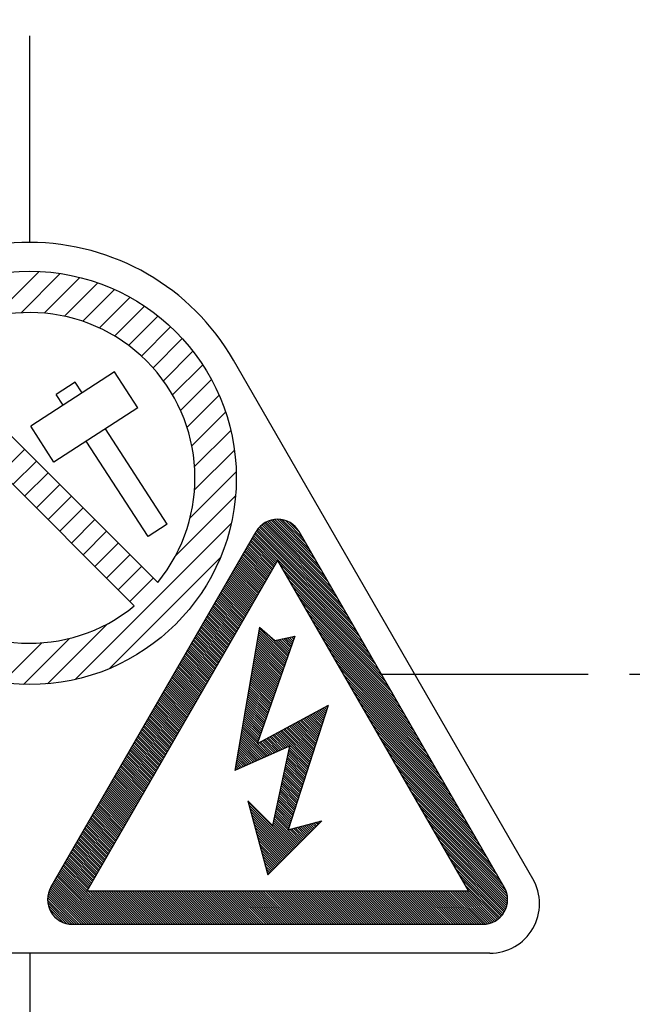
# Model space of a CAD drawing. Extents: x 8754 to 13695, y -84307 to -82568.
# Tile 23 of 34: x 12162 to 12177, y -83513 to -83489. Entities that reach past the tile are written whole.
import ezdxf

# ---------------------------------------------------------------- set-up
doc = ezdxf.new("R2010")
doc.units = 0
doc.header["$LTSCALE"] = 4
doc.header["$MEASUREMENT"] = 0
doc.linetypes.add('CENTER', pattern=[2, 1.25, -0.25, 0.25, -0.25])
doc.linetypes.add('HIDDEN', pattern=[0.375, 0.25, -0.125])
doc.layers.get('0').update_dxf_attribs({"linetype": 'CONTINUOUS'})
doc.layers.add('CENTER', color=1, linetype='CENTER')
doc.layers.add('HIDDEN', color=3, linetype='HIDDEN')

# ---------------------------------------------------------------- blocks, each defined once
blk = doc.blocks.new('A$C487F750F')
for p, q in [((-0.863973, 8.655579), (0.225366, 9.744918)), ((-0.209349, 8.744518), (0.74093, 9.694797)), ((0.34676, 8.734941), (1.21256, 9.600742)), ((0.838608, 8.661104), (1.648079, 9.470576)), ((1.282137, 8.538948), (2.052495, 9.309305)), ((1.686128, 8.377254), (2.429144, 9.12027)), ((2.055825, 8.181265), (2.780282, 8.905723)), ((2.394422, 7.954176), (3.107397, 8.667152)), ((2.703759, 7.697828), (3.411393, 8.405462)), ((2.98466, 7.413044), (3.692683, 8.121067)), ((-2.531407, 7.847092), (3.097092, 2.218593)), ((3.237067, 7.099765), (3.951239, 7.813937)), ((3.460027, 6.75704), (4.186581, 7.483594)), ((12.177648, -4.95), (4.933013, 7.598076)), ((-3.097092, 7.281407), (2.531407, 1.652908)), ((2.052444, 7.314594), (0.025775, 6.003483)), ((2.614348, 6.446022), (2.052444, 7.314594)), ((1.10403, 7.066556), (0.640792, 6.766874)), ((1.270729, 6.80888), (1.10403, 7.066556)), ((3.65154, 6.382867), (4.397734, 7.129062)), ((0.80749, 6.509198), (0.640792, 6.766874)), ((3.808182, 5.973825), (4.583117, 6.748759)), ((2.614348, 6.446022), (0.58768, 5.134911)), ((3.924342, 5.524299), (4.740351, 6.340307)), ((0.58768, 5.134911), (0.025775, 6.003483)), ((3.327299, 3.629905), (1.832633, 5.940308)), ((3.990548, 5.024819), (4.86591, 5.900181)), ((2.864061, 3.330223), (1.369395, 5.640625)), ((-0.68772, 4.872035), (-0.122035, 5.43772)), ((3.989321, 4.457907), (4.95449, 5.423076)), ((-0.404877, 4.589192), (0.160808, 5.154877)), ((-0.122035, 4.306349), (0.443651, 4.872035)), ((3.88177, 3.78467), (4.997731, 4.900631)), ((0.160808, 4.023506), (0.726494, 4.589192)), ((0.443651, 3.740664), (1.009336, 4.306349)), ((3.528244, 2.865459), (4.981352, 4.318567)), ((0.726494, 3.457821), (1.292179, 4.023506)), ((1.009336, 3.174978), (1.575022, 3.740664)), ((1.101254, -0.127216), (4.877216, 3.648746)), ((3.327299, 3.629905), (2.864061, 3.330223)), ((7.608859, 1.563375), (5.586998, 3.585235)), ((7.531585, 1.697218), (5.616971, 3.611832)), ((7.454311, 1.83106), (5.648855, 3.636516)), ((7.377037, 1.964903), (5.682702, 3.659237)), ((7.299762, 2.098745), (5.718593, 3.679915)), ((7.222488, 2.232588), (5.756644, 3.698432)), ((7.145214, 2.366431), (5.797021, 3.714623)), ((7.06794, 2.500273), (5.839953, 3.72826)), ((6.990666, 2.634116), (5.885758, 3.739024)), ((6.913392, 2.767958), (5.934893, 3.746457)), ((6.836118, 2.901801), (5.988038, 3.749881)), ((6.758844, 3.035644), (6.046275, 3.748213)), ((6.68157, 3.169486), (6.111509, 3.739547)), ((6.604296, 3.303329), (6.187759, 3.719865)), ((6.527022, 3.437171), (6.28763, 3.676564)), ((0.515172, -5.15), (5.480385, 3.45)), ((1.292179, 2.892136), (1.857864, 3.457821)), ((8.149777, 0.626477), (5.423969, 3.352285)), ((8.072503, 0.760319), (5.444674, 3.388148)), ((7.995229, 0.894162), (5.46538, 3.424011)), ((7.917955, 1.028004), (5.486164, 3.459795)), ((7.840681, 1.161847), (5.508457, 3.494071)), ((7.763407, 1.29569), (5.532726, 3.526371)), ((7.686133, 1.429532), (5.558916, 3.556749)), ((11.484828, -5.15), (6.519615, 3.45)), ((1.575022, 2.609293), (2.140707, 3.174978)), ((5.864671, 2.515603), (5.27903, 3.101244)), ((5.885376, 2.551466), (5.299736, 3.137107)), ((5.906082, 2.587329), (5.320441, 3.17297)), ((5.926787, 2.623192), (5.341147, 3.208833)), ((5.947493, 2.659055), (5.361852, 3.244696)), ((5.968199, 2.694918), (5.382558, 3.280559)), ((5.988904, 2.730781), (5.403263, 3.316422)), ((1.857864, 2.32645), (2.42355, 2.892136)), ((5.740438, 2.300425), (5.154797, 2.886066)), ((5.761143, 2.336288), (5.175503, 2.921929)), ((5.781849, 2.372151), (5.196208, 2.957792)), ((5.802554, 2.408014), (5.216914, 2.993655)), ((5.82326, 2.443877), (5.237619, 3.029518)), ((5.843965, 2.47974), (5.258325, 3.065381)), ((6, 2.75), (1.381198, -5.25)), ((1.93286, 0.138704), (4.611296, 2.81714)), ((5.595499, 2.049384), (5.009858, 2.635025)), ((5.616205, 2.085247), (5.030564, 2.670888)), ((5.63691, 2.12111), (5.05127, 2.706751)), ((5.657616, 2.156973), (5.071975, 2.742614)), ((5.678321, 2.192836), (5.092681, 2.778477)), ((5.699027, 2.228699), (5.113386, 2.81434)), ((5.719732, 2.264562), (5.134092, 2.850203)), ((6, 2.75), (10.618802, -5.25)), ((8.227051, 0.492634), (6.041411, 2.678275)), ((2.140707, 2.043607), (2.706393, 2.609293)), ((5.45056, 1.798343), (4.86492, 2.383983)), ((5.471266, 1.834206), (4.885625, 2.419846)), ((5.491971, 1.870069), (4.906331, 2.455709)), ((5.512677, 1.905932), (4.927036, 2.491572)), ((5.533383, 1.941795), (4.947742, 2.527435)), ((5.554088, 1.977658), (4.968447, 2.563299)), ((5.574794, 2.013521), (4.989153, 2.599162)), ((8.304325, 0.358791), (6.118685, 2.544432)), ((8.381599, 0.224949), (6.195959, 2.410589)), ((2.42355, 1.760765), (2.989235, 2.32645)), ((5.326327, 1.583165), (4.740687, 2.168805)), ((5.347033, 1.619028), (4.761392, 2.204668)), ((5.367738, 1.654891), (4.782098, 2.240531)), ((5.388444, 1.690754), (4.802803, 2.276394)), ((5.409149, 1.726617), (4.823509, 2.312257)), ((5.429855, 1.76248), (4.844214, 2.34812)), ((8.458873, 0.091106), (6.273233, 2.276747)), ((5.181389, 1.332124), (4.595748, 1.917764)), ((5.202094, 1.367987), (4.616454, 1.953627)), ((5.2228, 1.40385), (4.637159, 1.98949)), ((5.243505, 1.439713), (4.657865, 2.025353)), ((5.264211, 1.475576), (4.67857, 2.061216)), ((5.284916, 1.511439), (4.699276, 2.097079)), ((5.305622, 1.547302), (4.719981, 2.132942)), ((8.536148, -0.042736), (6.350507, 2.142904)), ((8.613422, -0.176579), (6.427781, 2.009062)), ((5.057155, 1.116945), (4.471515, 1.702586)), ((5.077861, 1.152808), (4.49222, 1.738449)), ((5.098567, 1.188671), (4.512926, 1.774312)), ((5.119272, 1.224534), (4.533631, 1.810175)), ((5.139978, 1.260397), (4.554337, 1.846038)), ((5.160683, 1.296261), (4.575042, 1.881901)), ((8.690696, -0.310422), (6.505055, 1.875219)), ((8.76797, -0.444264), (6.582329, 1.741376)), ((4.912217, 0.865904), (4.326576, 1.451545)), ((4.932922, 0.901767), (4.347282, 1.487408)), ((4.953628, 0.93763), (4.367987, 1.523271)), ((4.974333, 0.973493), (4.388693, 1.559134)), ((4.995039, 1.009356), (4.409398, 1.594997)), ((5.015744, 1.045219), (4.430104, 1.63086)), ((5.03645, 1.081082), (4.450809, 1.666723)), ((8.845244, -0.578107), (6.659603, 1.607534)), ((8.922518, -0.711949), (6.736877, 1.473691)), ((0.431433, -0.231352), (1.884541, 1.221756)), ((4.767278, 0.614863), (4.181638, 1.200504)), ((4.787984, 0.650726), (4.202343, 1.236367)), ((4.808689, 0.686589), (4.223049, 1.27223)), ((4.829395, 0.722452), (4.243754, 1.308093)), ((4.8501, 0.758315), (4.26446, 1.343956)), ((4.870806, 0.794178), (4.285165, 1.379819)), ((4.891511, 0.830041), (4.305871, 1.415682)), ((8.999792, -0.845792), (6.814151, 1.339849)), ((9.077066, -0.979635), (6.891425, 1.206006)), ((4.643045, 0.399685), (4.057404, 0.985326)), ((4.663751, 0.435548), (4.07811, 1.021189)), ((4.684456, 0.471411), (4.098815, 1.057052)), ((4.705162, 0.507274), (4.119521, 1.092915)), ((4.725867, 0.543137), (4.140226, 1.128778)), ((4.746573, 0.579), (4.160932, 1.164641)), ((5.558944, 1.139739), (4.966419, -2.326951)), ((6.199223, 0.301218), (5.530006, 0.970435)), ((6.213896, 0.343114), (5.538264, 1.018746)), ((6.228568, 0.38501), (5.546521, 1.067057)), ((6.243241, 0.426906), (5.554778, 1.115369)), ((5.558944, 1.139739), (5.93287, 0.819435)), ((6.257913, 0.468802), (5.754425, 0.972291)), ((9.15434, -1.113477), (6.968699, 1.072163)), ((-0.673076, -0.20449), (0.292093, 0.760679)), ((-0.150631, -0.247731), (0.96533, 0.86823)), ((4.498106, 0.148644), (3.912466, 0.734285)), ((4.518812, 0.184507), (3.933171, 0.770148)), ((4.539517, 0.22037), (3.953877, 0.806011)), ((4.560223, 0.256233), (3.974582, 0.841874)), ((4.580928, 0.292096), (3.995288, 0.877737)), ((4.601634, 0.327959), (4.015993, 0.9136)), ((4.622339, 0.363822), (4.036699, 0.949463)), ((6.125861, 0.091737), (5.48872, 0.728879)), ((6.140534, 0.133633), (5.496977, 0.77719)), ((6.155206, 0.17553), (5.505234, 0.825501)), ((6.41532, 0.918266), (5.505628, -1.679297)), ((6.169879, 0.217426), (5.513492, 0.873813)), ((6.184551, 0.259322), (5.521749, 0.922124)), ((5.93287, 0.819435), (6.41532, 0.918266)), ((6.272586, 0.510699), (5.958582, 0.824702)), ((6.287258, 0.552595), (6.005533, 0.83432)), ((6.30193, 0.594491), (6.052483, 0.843938)), ((6.316603, 0.636387), (6.099434, 0.853556)), ((6.331275, 0.678283), (6.146384, 0.863174)), ((6.345948, 0.720179), (6.193335, 0.872792)), ((6.36062, 0.762075), (6.240286, 0.88241)), ((6.375293, 0.803971), (6.287236, 0.892028)), ((6.389965, 0.845867), (6.334187, 0.901645)), ((6.404638, 0.887764), (6.381138, 0.911263)), ((9.231614, -1.24732), (7.045973, 0.938321)), ((9.308888, -1.381162), (7.123248, 0.804478)), ((4.353168, -0.102397), (3.767527, 0.483243)), ((4.373873, -0.066534), (3.788233, 0.519106)), ((4.394579, -0.030671), (3.808938, 0.554969)), ((4.415284, 0.005192), (3.829644, 0.590832)), ((4.43599, 0.041055), (3.850349, 0.626695)), ((4.456695, 0.076918), (3.871055, 0.662559)), ((4.477401, 0.112781), (3.89176, 0.698422)), ((6.052499, -0.117743), (5.447433, 0.487323)), ((6.067172, -0.075847), (5.45569, 0.535634)), ((6.081844, -0.033951), (5.463948, 0.583945)), ((6.096516, 0.007945), (5.472205, 0.632257)), ((6.111189, 0.049841), (5.480462, 0.680568)), ((9.386162, -1.515005), (7.200522, 0.670636)), ((9.463436, -1.648848), (7.277796, 0.536793)), ((4.228935, -0.317575), (3.643294, 0.268065)), ((4.24964, -0.281712), (3.663999, 0.303928)), ((4.270346, -0.245849), (3.684705, 0.339791)), ((4.291051, -0.209986), (3.70541, 0.375654)), ((4.311757, -0.174123), (3.726116, 0.411517)), ((4.332462, -0.13826), (3.746822, 0.44738)), ((5.979137, -0.327224), (5.406146, 0.245767)), ((5.993809, -0.285328), (5.414404, 0.294078)), ((6.008482, -0.243432), (5.422661, 0.342389)), ((6.023154, -0.201535), (5.430918, 0.3907)), ((6.037827, -0.159639), (5.439176, 0.439012)), ((9.54071, -1.78269), (7.35507, 0.40295)), ((9.617984, -1.916533), (7.432344, 0.269108)), ((4.083996, -0.568616), (3.498355, 0.017024)), ((4.104701, -0.532753), (3.519061, 0.052887)), ((4.125407, -0.49689), (3.539766, 0.08875)), ((4.146112, -0.461027), (3.560472, 0.124613)), ((4.166818, -0.425164), (3.581177, 0.160476)), ((4.187524, -0.389301), (3.601883, 0.196339)), ((4.208229, -0.353438), (3.622588, 0.232202)), ((5.905775, -0.536704), (5.36486, 0.004211)), ((5.920447, -0.494808), (5.373117, 0.052522)), ((5.93512, -0.452912), (5.381374, 0.100833)), ((5.949792, -0.411016), (5.389632, 0.149144)), ((5.964465, -0.36912), (5.397889, 0.197456)), ((9.695259, -2.050376), (7.509618, 0.135265)), ((9.772533, -2.184218), (7.586892, 0.001423)), ((3.939057, -0.819658), (3.353417, -0.234017)), ((3.959763, -0.783795), (3.374122, -0.198154)), ((3.980468, -0.747932), (3.394828, -0.162291)), ((4.001174, -0.712069), (3.415533, -0.126428)), ((4.021879, -0.676206), (3.436239, -0.090565)), ((4.042585, -0.640343), (3.456944, -0.054702)), ((4.06329, -0.604479), (3.47765, -0.018839)), ((5.832413, -0.746185), (5.323573, -0.237345)), ((5.847085, -0.704289), (5.33183, -0.189034)), ((5.861758, -0.662393), (5.340088, -0.140723)), ((5.87643, -0.620497), (5.348345, -0.092412)), ((5.891102, -0.5786), (5.356602, -0.0441)), ((9.849807, -2.318061), (7.664166, -0.13242)), ((3.814824, -1.034836), (3.229183, -0.449195)), ((3.83553, -0.998973), (3.249889, -0.413332)), ((3.856235, -0.96311), (3.270594, -0.377469)), ((3.876941, -0.927247), (3.2913, -0.341606)), ((3.897646, -0.891384), (3.312006, -0.305743)), ((3.918352, -0.855521), (3.332711, -0.26988)), ((5.773723, -0.913769), (5.290544, -0.43059)), ((5.788395, -0.871873), (5.298801, -0.382279)), ((5.803068, -0.829977), (5.307058, -0.333968)), ((5.81774, -0.788081), (5.315316, -0.285657)), ((9.927081, -2.451903), (7.74144, -0.266263)), ((10.004355, -2.585746), (7.818714, -0.400105)), ((3.669885, -1.285877), (3.084245, -0.700236)), ((3.690591, -1.250014), (3.10495, -0.664373)), ((3.711296, -1.214151), (3.125656, -0.62851)), ((3.732002, -1.178288), (3.146361, -0.592647)), ((3.752708, -1.142425), (3.167067, -0.556784)), ((3.773413, -1.106562), (3.187772, -0.520921)), ((3.794119, -1.070699), (3.208478, -0.485058)), ((5.700361, -1.12325), (5.249257, -0.672146)), ((5.715033, -1.081354), (5.257515, -0.623835)), ((5.729706, -1.039458), (5.265772, -0.575524)), ((5.744378, -0.997562), (5.274029, -0.527213)), ((5.759051, -0.955665), (5.282287, -0.478901)), ((10.081629, -2.719589), (7.895988, -0.533948)), ((10.158903, -2.853431), (7.973262, -0.667791)), ((3.524947, -1.536918), (2.939306, -0.951277)), ((3.545652, -1.501055), (2.960012, -0.915414)), ((3.566358, -1.465192), (2.980717, -0.879551)), ((3.587063, -1.429329), (3.001423, -0.843688)), ((3.607769, -1.393466), (3.022128, -0.807825)), ((3.628474, -1.357603), (3.042834, -0.771962)), ((3.64918, -1.32174), (3.063539, -0.736099)), ((5.626999, -1.33273), (5.207971, -0.913702)), ((5.641671, -1.290834), (5.216228, -0.865391)), ((5.656344, -1.248938), (5.224485, -0.81708)), ((5.671016, -1.207042), (5.232743, -0.768769)), ((5.685688, -1.165146), (5.241, -0.720457)), ((7.222744, -0.754069), (5.505628, -1.679297)), ((7.222744, -0.754069), (6.258424, -3.760101)), ((7.093065, -1.158309), (6.875779, -0.941023)), ((7.106805, -1.11548), (6.91254, -0.921215)), ((7.120544, -1.072651), (6.949301, -0.901408)), ((7.134284, -1.029822), (6.986062, -0.8816)), ((7.148023, -0.986993), (7.022822, -0.861792)), ((7.161762, -0.944164), (7.059583, -0.841985)), ((7.175502, -0.901334), (7.096344, -0.822177)), ((7.189241, -0.858505), (7.133105, -0.802369)), ((7.20298, -0.815676), (7.169866, -0.782561)), ((7.21672, -0.772847), (7.206627, -0.762754)), ((10.236177, -2.987274), (8.050536, -0.801633)), ((10.313451, -3.121116), (8.12781, -0.935476)), ((3.400714, -1.752096), (2.815073, -1.166455)), ((3.421419, -1.716233), (2.835778, -1.130592)), ((3.442125, -1.68037), (2.856484, -1.094729)), ((3.46283, -1.644507), (2.87719, -1.058866)), ((3.483536, -1.608644), (2.897895, -1.023003)), ((3.504241, -1.572781), (2.918601, -0.98714)), ((5.553637, -1.542211), (5.166684, -1.155258)), ((5.568309, -1.500315), (5.174941, -1.106947)), ((5.582981, -1.458419), (5.183199, -1.058636)), ((5.597654, -1.416523), (5.191456, -1.010325)), ((5.612326, -1.374627), (5.199713, -0.962013)), ((6.928193, -1.672259), (6.434649, -1.178716)), ((6.941932, -1.62943), (6.47141, -1.158908)), ((6.955672, -1.586601), (6.508171, -1.1391)), ((6.969411, -1.543772), (6.544932, -1.119293)), ((6.98315, -1.500943), (6.581692, -1.099485)), ((6.99689, -1.458114), (6.618453, -1.079677)), ((7.010629, -1.415284), (6.655214, -1.059869)), ((7.024369, -1.372455), (6.691975, -1.040062)), ((7.038108, -1.329626), (6.728736, -1.020254)), ((7.051847, -1.286797), (6.765497, -1.000446)), ((7.065587, -1.243968), (6.802257, -0.980639)), ((7.079326, -1.201139), (6.839018, -0.960831)), ((10.390725, -3.254959), (8.205084, -1.069318)), ((3.255775, -2.003137), (2.670134, -1.417497)), ((3.27648, -1.967274), (2.69084, -1.381634)), ((3.297186, -1.931411), (2.711545, -1.345771)), ((3.317892, -1.895548), (2.732251, -1.309908)), ((3.338597, -1.859685), (2.752956, -1.274045)), ((3.359303, -1.823822), (2.773662, -1.238181)), ((3.380008, -1.787959), (2.794367, -1.202318)), ((5.719646, -1.991063), (5.125397, -1.396814)), ((5.758768, -1.973617), (5.133655, -1.348503)), ((5.509619, -1.667899), (5.141912, -1.300192)), ((5.524292, -1.626003), (5.150169, -1.251881)), ((5.538964, -1.584107), (5.158427, -1.20357)), ((6.76332, -2.186209), (5.993519, -1.416408)), ((6.77706, -2.14338), (6.03028, -1.396601)), ((6.790799, -2.100551), (6.067041, -1.376793)), ((6.804538, -2.057722), (6.103802, -1.356985)), ((6.818278, -2.014893), (6.140563, -1.337177)), ((6.832017, -1.972063), (6.177323, -1.31737)), ((6.845757, -1.929234), (6.214084, -1.297562)), ((6.859496, -1.886405), (6.250845, -1.277754)), ((6.873235, -1.843576), (6.287606, -1.257947)), ((6.886975, -1.800747), (6.324367, -1.238139)), ((6.900714, -1.757918), (6.361128, -1.218331)), ((6.914453, -1.715089), (6.397888, -1.198523)), ((10.467999, -3.388802), (8.282359, -1.203161)), ((10.545273, -3.522644), (8.359633, -1.337004)), ((3.131542, -2.218315), (2.545901, -1.632675)), ((3.152247, -2.182452), (2.566607, -1.596812)), ((3.172953, -2.146589), (2.587312, -1.560949)), ((3.193658, -2.110726), (2.608018, -1.525086)), ((3.214364, -2.074863), (2.628723, -1.489223)), ((3.235069, -2.039), (2.649429, -1.45336)), ((5.524033, -2.078293), (5.084111, -1.63837)), ((5.563155, -2.060847), (5.092368, -1.590059)), ((5.602278, -2.043401), (5.100625, -1.541748)), ((5.6414, -2.025955), (5.108883, -1.493437)), ((5.680523, -2.008509), (5.11714, -1.445126)), ((5.837013, -1.938725), (5.552389, -1.654101)), ((5.876136, -1.921279), (5.58915, -1.634293)), ((5.915258, -1.903833), (5.625911, -1.614485)), ((5.954381, -1.886387), (5.662672, -1.594678)), ((5.993503, -1.868941), (5.699433, -1.57487)), ((6.032626, -1.851495), (5.736193, -1.555062)), ((6.071749, -1.834049), (5.772954, -1.535255)), ((6.110871, -1.816603), (5.809715, -1.515447)), ((6.149994, -1.799157), (5.846476, -1.495639)), ((6.189116, -1.781711), (5.883237, -1.475831)), ((6.228239, -1.764265), (5.919998, -1.456024)), ((6.267361, -1.746819), (5.956758, -1.436216)), ((10.622547, -3.656487), (8.436907, -1.470846)), ((10.699821, -3.790329), (8.514181, -1.604689)), ((2.986603, -2.469356), (2.400962, -1.883716)), ((3.007309, -2.433493), (2.421668, -1.847853)), ((3.028014, -2.39763), (2.442374, -1.81199)), ((3.04872, -2.361767), (2.463079, -1.776127)), ((3.069425, -2.325904), (2.483785, -1.740264)), ((3.090131, -2.290041), (2.50449, -1.704401)), ((3.110836, -2.254178), (2.525196, -1.668538)), ((6.28884, -1.737241), (4.966419, -2.326951)), ((5.32842, -2.165523), (5.042824, -1.879926)), ((5.367543, -2.148077), (5.051081, -1.831615)), ((5.406665, -2.130631), (5.059339, -1.783304)), ((5.445788, -2.113185), (5.067596, -1.734993)), ((5.48491, -2.095739), (5.075853, -1.686682)), ((5.797891, -1.956171), (5.515628, -1.673909)), ((6.28884, -1.737241), (5.873302, -3.656907)), ((6.708363, -2.357526), (6.253116, -1.902279)), ((6.722102, -2.314697), (6.263182, -1.855776)), ((6.735842, -2.271868), (6.273248, -1.809274)), ((6.749581, -2.229038), (6.283314, -1.762771)), ((10.777095, -3.924172), (8.591455, -1.738531)), ((10.85437, -4.058015), (8.668729, -1.872374)), ((2.841664, -2.720398), (2.256024, -2.134757)), ((2.86237, -2.684535), (2.276729, -2.098894)), ((2.883076, -2.648672), (2.297435, -2.063031)), ((2.903781, -2.612809), (2.31814, -2.027168)), ((2.924487, -2.576946), (2.338846, -1.991305)), ((2.945192, -2.541083), (2.359551, -1.955442)), ((2.965898, -2.505219), (2.380257, -1.919579)), ((5.132807, -2.252753), (5.001537, -2.121483)), ((5.17193, -2.235307), (5.009795, -2.073171)), ((5.211052, -2.217861), (5.018052, -2.02486)), ((5.250175, -2.200415), (5.026309, -1.976549)), ((5.289298, -2.182969), (5.034567, -1.928238)), ((6.639666, -2.571672), (6.202785, -2.134791)), ((6.653405, -2.528843), (6.212851, -2.088289)), ((6.667145, -2.486013), (6.222917, -2.041786)), ((6.680884, -2.443184), (6.232983, -1.995284)), ((6.694623, -2.400355), (6.243049, -1.948781)), ((10.931644, -4.191857), (8.746003, -2.006217)), ((11.008918, -4.3257), (8.823277, -2.140059)), ((2.717431, -2.935576), (2.131791, -2.349935)), ((2.738137, -2.899713), (2.152496, -2.314072)), ((2.758842, -2.86385), (2.173202, -2.278209)), ((2.779548, -2.827987), (2.193907, -2.242346)), ((2.800253, -2.792124), (2.214613, -2.206483)), ((2.820959, -2.756261), (2.235318, -2.17062)), ((4.976317, -2.322537), (4.968508, -2.314727)), ((5.01544, -2.305091), (4.976765, -2.266416)), ((5.054562, -2.287645), (4.985023, -2.218105)), ((5.093685, -2.270199), (4.99328, -2.169794)), ((6.570969, -2.785818), (6.152455, -2.367303)), ((6.584708, -2.742988), (6.162521, -2.320801)), ((6.598448, -2.700159), (6.172587, -2.274298)), ((6.612187, -2.65733), (6.182653, -2.227796)), ((6.625926, -2.614501), (6.192719, -2.181293)), ((11.086192, -4.459542), (8.900551, -2.273902)), ((2.572493, -3.186617), (1.986852, -2.600976)), ((2.593198, -3.150754), (2.007558, -2.565113)), ((2.613904, -3.114891), (2.028263, -2.52925)), ((2.634609, -3.079028), (2.048969, -2.493387)), ((2.655315, -3.043165), (2.069674, -2.457524)), ((2.67602, -3.007302), (2.09038, -2.421661)), ((2.696726, -2.971439), (2.111085, -2.385798)), ((6.502272, -2.999963), (6.102124, -2.599815)), ((6.516011, -2.957134), (6.11219, -2.553313)), ((6.529751, -2.914305), (6.122256, -2.506811)), ((6.54349, -2.871476), (6.132322, -2.460308)), ((6.55723, -2.828647), (6.142389, -2.413806)), ((11.163466, -4.593385), (8.977825, -2.407744)), ((11.24074, -4.727228), (9.055099, -2.541587)), ((2.427554, -3.437658), (1.841913, -2.852017)), ((2.44826, -3.401795), (1.862619, -2.816154)), ((2.468965, -3.365932), (1.883324, -2.780291)), ((2.489671, -3.330069), (1.90403, -2.744428)), ((2.510376, -3.294206), (1.924735, -2.708565)), ((2.531082, -3.258343), (1.945441, -2.672702)), ((2.551787, -3.22248), (1.966146, -2.636839)), ((6.433575, -3.214109), (6.051794, -2.832328)), ((6.447315, -3.17128), (6.06186, -2.785825)), ((6.461054, -3.128451), (6.071926, -2.739323)), ((6.474793, -3.085622), (6.081992, -2.69282)), ((6.488533, -3.042793), (6.092058, -2.646318)), ((11.318014, -4.86107), (9.132373, -2.67543)), ((11.395288, -4.994913), (9.209647, -2.809272)), ((2.303321, -3.652836), (1.71768, -3.067195)), ((2.324026, -3.616973), (1.738386, -3.031332)), ((2.344732, -3.58111), (1.759091, -2.995469)), ((2.365437, -3.545247), (1.779797, -2.959606)), ((2.386143, -3.509384), (1.800502, -2.923743)), ((2.406848, -3.473521), (1.821208, -2.88788)), ((5.281826, -3.065432), (5.76, -4.85)), ((5.281826, -3.065432), (5.873302, -3.656907)), ((6.405616, -4.204384), (5.287376, -3.086144)), ((6.364878, -3.428255), (6.001463, -3.06484)), ((6.378618, -3.385426), (6.011529, -3.018338)), ((6.392357, -3.342597), (6.021595, -2.971835)), ((6.406096, -3.299767), (6.031661, -2.925333)), ((6.419836, -3.256938), (6.041728, -2.87883)), ((11.472562, -5.128756), (9.286921, -2.943115)), ((11.527277, -5.240039), (9.364195, -3.076957)), ((2.158382, -3.903877), (1.572742, -3.318237)), ((2.179088, -3.868014), (1.593447, -3.282374)), ((2.199793, -3.832151), (1.614153, -3.246511)), ((2.220499, -3.796288), (1.634858, -3.210648)), ((2.241204, -3.760425), (1.655564, -3.174785)), ((2.26191, -3.724562), (1.676269, -3.138921)), ((2.282615, -3.688699), (1.696975, -3.103058)), ((6.377332, -4.232668), (5.308082, -3.163418)), ((6.349048, -4.260952), (5.328787, -3.240692)), ((6.320763, -4.289237), (5.349493, -3.317966)), ((6.296181, -3.642401), (5.951133, -3.297352)), ((6.309921, -3.599572), (5.961199, -3.25085)), ((6.32366, -3.556742), (5.971265, -3.204347)), ((6.337399, -3.513913), (5.981331, -3.157845)), ((6.351139, -3.471084), (5.991397, -3.111342)), ((11.551042, -5.320373), (9.44147, -3.2108)), ((2.013444, -4.154918), (1.427803, -3.569278)), ((2.034149, -4.119055), (1.448508, -3.533415)), ((2.054855, -4.083192), (1.469214, -3.497552)), ((2.07556, -4.047329), (1.489919, -3.461689)), ((2.096266, -4.011466), (1.510625, -3.425826)), ((2.116971, -3.975603), (1.53133, -3.389963)), ((2.137677, -3.93974), (1.552036, -3.3541)), ((6.292479, -4.317521), (5.370198, -3.39524)), ((6.264195, -4.345805), (5.390904, -3.472514)), ((6.23591, -4.37409), (5.411609, -3.549788)), ((7.066395, -3.543605), (5.76, -4.85)), ((6.490469, -4.119531), (5.900802, -3.529864)), ((6.518753, -4.091247), (5.910868, -3.483362)), ((6.547037, -4.062963), (5.920934, -3.43686)), ((6.268703, -3.728059), (5.931001, -3.390357)), ((6.282442, -3.68523), (5.941067, -3.343855)), ((6.258424, -3.760101), (7.066395, -3.543605)), ((6.999586, -3.610414), (6.961014, -3.571842)), ((7.02787, -3.58213), (7.005628, -3.559888)), ((7.056154, -3.553846), (7.050242, -3.547933)), ((11.561989, -5.387888), (9.518744, -3.344643)), ((11.565208, -5.447675), (9.596018, -3.478485)), ((1.88921, -4.370096), (1.30357, -3.784456)), ((1.909916, -4.334233), (1.324275, -3.748593)), ((1.930621, -4.29837), (1.344981, -3.71273)), ((1.951327, -4.262507), (1.365686, -3.676867)), ((1.972032, -4.226644), (1.386392, -3.641004)), ((1.992738, -4.190781), (1.407097, -3.605141)), ((6.207626, -4.402374), (5.432315, -3.627062)), ((6.179342, -4.430658), (5.45302, -3.704337)), ((6.151058, -4.458942), (5.473726, -3.781611)), ((6.4339, -4.1761), (5.88067, -3.622869)), ((6.462185, -4.147815), (5.890736, -3.576367)), ((6.575322, -4.034678), (6.291801, -3.751157)), ((6.603606, -4.006394), (6.336415, -3.739203)), ((6.63189, -3.97811), (6.381029, -3.727249)), ((6.660175, -3.949825), (6.425643, -3.715294)), ((6.688459, -3.921541), (6.470258, -3.70334)), ((6.716743, -3.893257), (6.514872, -3.691386)), ((6.745027, -3.864973), (6.559486, -3.679431)), ((6.773312, -3.836688), (6.6041, -3.667477)), ((6.801596, -3.808404), (6.648714, -3.655523)), ((6.82988, -3.78012), (6.693329, -3.643568)), ((6.858164, -3.751836), (6.737943, -3.631614)), ((6.886449, -3.723551), (6.782557, -3.61966)), ((6.914733, -3.695267), (6.827171, -3.607705)), ((6.943017, -3.666983), (6.871785, -3.595751)), ((6.971302, -3.638698), (6.9164, -3.583797)), ((11.562955, -5.501992), (9.673292, -3.612328)), ((11.556466, -5.552071), (9.750566, -3.746171)), ((1.744272, -4.621138), (1.158631, -4.035497)), ((1.764977, -4.585275), (1.179337, -3.999634)), ((1.785683, -4.549412), (1.200042, -3.963771)), ((1.806388, -4.513549), (1.220748, -3.927908)), ((1.827094, -4.477686), (1.241453, -3.892045)), ((1.847799, -4.441823), (1.262159, -3.856182)), ((1.868505, -4.405959), (1.282864, -3.820319)), ((6.122773, -4.487227), (5.494431, -3.858885)), ((6.094489, -4.515511), (5.515137, -3.936159)), ((6.066205, -4.543795), (5.535842, -4.013433)), ((11.546501, -5.598674), (9.82784, -3.880013)), ((11.533561, -5.642302), (9.905114, -4.013856)), ((1.599333, -4.872179), (1.013692, -4.286538)), ((1.620039, -4.836316), (1.034398, -4.250675)), ((1.640744, -4.800453), (1.055103, -4.214812)), ((1.66145, -4.76459), (1.075809, -4.178949)), ((1.682155, -4.728727), (1.096515, -4.143086)), ((1.702861, -4.692864), (1.11722, -4.107223)), ((1.723566, -4.657001), (1.137926, -4.07136)), ((6.037921, -4.572079), (5.556548, -4.090707)), ((6.009636, -4.600364), (5.577254, -4.167981)), ((5.981352, -4.628648), (5.597959, -4.245255)), ((11.517995, -5.683305), (9.982388, -4.147698)), ((11.500052, -5.721931), (10.059662, -4.281541)), ((1.4751, -5.087357), (0.889459, -4.501716)), ((1.495805, -5.051494), (0.910165, -4.465853)), ((1.516511, -5.015631), (0.93087, -4.42999)), ((1.537216, -4.979768), (0.951576, -4.394127)), ((1.557922, -4.943905), (0.972281, -4.358264)), ((1.578628, -4.908042), (0.992987, -4.322401)), ((5.953068, -4.656932), (5.618665, -4.322529)), ((5.924783, -4.685217), (5.63937, -4.399803)), ((5.896499, -4.713501), (5.660076, -4.477077)), ((11.479911, -5.758359), (10.136936, -4.415384)), ((2.041763, -6.05), (0.744521, -4.752757)), ((2.098332, -6.05), (0.765226, -4.716894)), ((2.1549, -6.05), (0.785932, -4.681031)), ((1.392278, -5.230809), (0.806637, -4.645168)), ((1.412983, -5.194946), (0.827343, -4.609305)), ((1.433689, -5.159083), (0.848048, -4.573442)), ((1.454394, -5.12322), (0.868754, -4.537579)), ((5.868215, -4.741785), (5.680781, -4.554351)), ((5.839931, -4.770069), (5.701487, -4.631625)), ((5.811646, -4.798354), (5.722192, -4.708899)), ((11.457701, -5.792717), (10.21421, -4.549226)), ((11.433511, -5.825095), (10.291484, -4.683069)), ((1.702352, -6.05), (0.620287, -4.967935)), ((1.758921, -6.05), (0.640993, -4.932072)), ((1.815489, -6.05), (0.661699, -4.896209)), ((1.872058, -6.05), (0.682404, -4.860346)), ((1.928626, -6.05), (0.70311, -4.824483)), ((1.985195, -6.05), (0.723815, -4.78862)), ((5.783362, -4.826638), (5.742898, -4.786173)), ((11.407398, -5.855551), (10.368758, -4.816911)), ((11.379392, -5.884114), (10.446032, -4.950754)), ((1.306372, -6.05), (0.479382, -5.22301)), ((1.362941, -6.05), (0.496963, -5.184022)), ((1.419509, -6.05), (0.51676, -5.147251)), ((1.476078, -6.05), (0.537465, -5.111388)), ((1.532646, -6.05), (0.558171, -5.075525)), ((1.589215, -6.05), (0.578876, -5.039661)), ((1.645783, -6.05), (0.599582, -5.003798)), ((11.349497, -5.910787), (10.523306, -5.084597)), ((11.317691, -5.93555), (10.600581, -5.218439)), ((1.023422, -6.049892), (0.434895, -5.461366)), ((1.080098, -6.05), (0.436382, -5.406284)), ((1.136667, -6.05), (0.442261, -5.355595)), ((1.193235, -6.05), (0.451716, -5.308481)), ((1.249804, -6.05), (0.464213, -5.264409)), ((10.618802, -5.25), (1.381198, -5.25)), ((2.211469, -6.05), (1.411469, -5.25)), ((2.268037, -6.05), (1.468037, -5.25)), ((2.324606, -6.05), (1.524606, -5.25)), ((2.381175, -6.05), (1.581175, -5.25)), ((2.437743, -6.05), (1.637743, -5.25)), ((2.494312, -6.05), (1.694312, -5.25)), ((2.55088, -6.05), (1.75088, -5.25)), ((2.607449, -6.05), (1.807449, -5.25)), ((2.664017, -6.05), (1.864017, -5.25)), ((2.720586, -6.05), (1.920586, -5.25)), ((2.777154, -6.05), (1.977154, -5.25)), ((2.833723, -6.05), (2.033723, -5.25)), ((2.890291, -6.05), (2.090291, -5.25)), ((2.94686, -6.05), (2.14686, -5.25)), ((3.003428, -6.05), (2.203428, -5.25)), ((3.059997, -6.05), (2.259997, -5.25)), ((3.116566, -6.05), (2.316566, -5.25)), ((3.173134, -6.05), (2.373134, -5.25)), ((3.229703, -6.05), (2.429703, -5.25)), ((3.286271, -6.05), (2.486271, -5.25)), ((3.34284, -6.05), (2.54284, -5.25)), ((3.399408, -6.05), (2.599408, -5.25)), ((3.455977, -6.05), (2.655977, -5.25)), ((3.512545, -6.05), (2.712545, -5.25)), ((3.569114, -6.05), (2.769114, -5.25)), ((3.625682, -6.05), (2.825682, -5.25)), ((3.682251, -6.05), (2.882251, -5.25)), ((3.73882, -6.05), (2.93882, -5.25)), ((3.795388, -6.05), (2.995388, -5.25)), ((3.851957, -6.05), (3.051957, -5.25)), ((3.908525, -6.05), (3.108525, -5.25)), ((3.965094, -6.05), (3.165094, -5.25)), ((4.021662, -6.05), (3.221662, -5.25)), ((4.078231, -6.05), (3.278231, -5.25)), ((4.134799, -6.05), (3.334799, -5.25)), ((4.191368, -6.05), (3.391368, -5.25)), ((4.247936, -6.05), (3.447936, -5.25)), ((4.304505, -6.05), (3.504505, -5.25)), ((4.361074, -6.05), (3.561074, -5.25)), ((4.417642, -6.05), (3.617642, -5.25)), ((4.474211, -6.05), (3.674211, -5.25)), ((4.530779, -6.05), (3.730779, -5.25)), ((4.587348, -6.05), (3.787348, -5.25)), ((4.643916, -6.05), (3.843916, -5.25)), ((4.700485, -6.05), (3.900485, -5.25)), ((4.757053, -6.05), (3.957053, -5.25)), ((4.813622, -6.05), (4.013622, -5.25)), ((4.87019, -6.05), (4.07019, -5.25)), ((4.926759, -6.05), (4.126759, -5.25)), ((4.983327, -6.05), (4.183327, -5.25)), ((5.039896, -6.05), (4.239896, -5.25)), ((5.096465, -6.05), (4.296465, -5.25)), ((5.153033, -6.05), (4.353033, -5.25)), ((5.209602, -6.05), (4.409602, -5.25)), ((5.26617, -6.05), (4.46617, -5.25)), ((5.322739, -6.05), (4.522739, -5.25)), ((5.379307, -6.05), (4.579307, -5.25)), ((5.435876, -6.05), (4.635876, -5.25)), ((5.492444, -6.05), (4.692444, -5.25)), ((5.549013, -6.05), (4.749013, -5.25)), ((5.605581, -6.05), (4.805581, -5.25)), ((5.66215, -6.05), (4.86215, -5.25)), ((5.718719, -6.05), (4.918719, -5.25)), ((5.775287, -6.05), (4.975287, -5.25)), ((5.831856, -6.05), (5.031856, -5.25)), ((5.888424, -6.05), (5.088424, -5.25)), ((5.944993, -6.05), (5.144993, -5.25)), ((6.001561, -6.05), (5.201561, -5.25)), ((6.05813, -6.05), (5.25813, -5.25)), ((6.114698, -6.05), (5.314698, -5.25)), ((6.171267, -6.05), (5.371267, -5.25)), ((6.227835, -6.05), (5.427835, -5.25)), ((6.284404, -6.05), (5.484404, -5.25)), ((6.340972, -6.05), (5.540972, -5.25)), ((6.397541, -6.05), (5.597541, -5.25)), ((6.45411, -6.05), (5.65411, -5.25)), ((6.510678, -6.05), (5.710678, -5.25)), ((6.567247, -6.05), (5.767247, -5.25)), ((6.623815, -6.05), (5.823815, -5.25)), ((6.680384, -6.05), (5.880384, -5.25)), ((6.736952, -6.05), (5.936952, -5.25)), ((6.793521, -6.05), (5.993521, -5.25)), ((6.850089, -6.05), (6.050089, -5.25)), ((6.906658, -6.05), (6.106658, -5.25)), ((6.963226, -6.05), (6.163226, -5.25)), ((7.019795, -6.05), (6.219795, -5.25)), ((7.076364, -6.05), (6.276364, -5.25)), ((7.132932, -6.05), (6.332932, -5.25)), ((7.189501, -6.05), (6.389501, -5.25)), ((7.246069, -6.05), (6.446069, -5.25)), ((7.302638, -6.05), (6.502638, -5.25)), ((7.359206, -6.05), (6.559206, -5.25)), ((7.415775, -6.05), (6.615775, -5.25)), ((7.472343, -6.05), (6.672343, -5.25)), ((7.528912, -6.05), (6.728912, -5.25)), ((7.58548, -6.05), (6.78548, -5.25)), ((7.642049, -6.05), (6.842049, -5.25)), ((7.698618, -6.05), (6.898618, -5.25)), ((7.755186, -6.05), (6.955186, -5.25)), ((7.811755, -6.05), (7.011755, -5.25)), ((7.868323, -6.05), (7.068323, -5.25)), ((7.924892, -6.05), (7.124892, -5.25)), ((7.98146, -6.05), (7.18146, -5.25)), ((8.038029, -6.05), (7.238029, -5.25)), ((8.094597, -6.05), (7.294597, -5.25)), ((8.151166, -6.05), (7.351166, -5.25)), ((8.207734, -6.05), (7.407734, -5.25)), ((8.264303, -6.05), (7.464303, -5.25)), ((8.320871, -6.05), (7.520871, -5.25)), ((8.37744, -6.05), (7.57744, -5.25)), ((8.434009, -6.05), (7.634009, -5.25)), ((8.490577, -6.05), (7.690577, -5.25)), ((8.547146, -6.05), (7.747146, -5.25)), ((8.603714, -6.05), (7.803714, -5.25)), ((8.660283, -6.05), (7.860283, -5.25)), ((8.716851, -6.05), (7.916851, -5.25)), ((8.77342, -6.05), (7.97342, -5.25)), ((8.829988, -6.05), (8.029988, -5.25)), ((8.886557, -6.05), (8.086557, -5.25)), ((8.943125, -6.05), (8.143125, -5.25)), ((8.999694, -6.05), (8.199694, -5.25)), ((9.056263, -6.05), (8.256263, -5.25)), ((9.112831, -6.05), (8.312831, -5.25)), ((9.1694, -6.05), (8.3694, -5.25)), ((9.225968, -6.05), (8.425968, -5.25)), ((9.282537, -6.05), (8.482537, -5.25)), ((9.339105, -6.05), (8.539105, -5.25)), ((9.395674, -6.05), (8.595674, -5.25)), ((9.452242, -6.05), (8.652242, -5.25)), ((9.508811, -6.05), (8.708811, -5.25)), ((9.565379, -6.05), (8.765379, -5.25)), ((9.621948, -6.05), (8.821948, -5.25)), ((9.678516, -6.05), (8.878516, -5.25)), ((9.735085, -6.05), (8.935085, -5.25)), ((9.791654, -6.05), (8.991654, -5.25)), ((9.848222, -6.05), (9.048222, -5.25)), ((9.904791, -6.05), (9.104791, -5.25)), ((9.961359, -6.05), (9.161359, -5.25)), ((10.017928, -6.05), (9.217928, -5.25)), ((10.074496, -6.05), (9.274496, -5.25)), ((10.131065, -6.05), (9.331065, -5.25)), ((10.187633, -6.05), (9.387633, -5.25)), ((10.244202, -6.05), (9.444202, -5.25)), ((10.30077, -6.05), (9.50077, -5.25)), ((10.357339, -6.05), (9.557339, -5.25)), ((10.413908, -6.05), (9.613908, -5.25)), ((10.470476, -6.05), (9.670476, -5.25)), ((10.527045, -6.05), (9.727045, -5.25)), ((10.583613, -6.05), (9.783613, -5.25)), ((10.640182, -6.05), (9.840182, -5.25)), ((10.69675, -6.05), (9.89675, -5.25)), ((10.753319, -6.05), (9.953319, -5.25)), ((10.809887, -6.05), (10.009887, -5.25)), ((10.866456, -6.05), (10.066456, -5.25)), ((10.923024, -6.05), (10.123024, -5.25)), ((10.979425, -6.049832), (10.179593, -5.25)), ((11.032389, -6.046228), (10.236162, -5.25)), ((11.081377, -6.038647), (10.29273, -5.25)), ((11.127058, -6.027759), (10.349299, -5.25)), ((11.16988, -6.014013), (10.405867, -5.25)), ((11.210159, -5.997723), (10.462436, -5.25)), ((11.24812, -5.979116), (10.519004, -5.25)), ((11.283925, -5.958352), (10.575573, -5.25)), ((0.962603, -6.045642), (0.439146, -5.522185)), ((0.893526, -6.033134), (0.451654, -5.591261)), ((0.810209, -6.006385), (0.478403, -5.674579)), ((0.684102, -5.936846), (0.547941, -5.800686)), ((1.034788, -6.05), (10.965212, -6.05)), ((11.138417, -6.75), (-11.138417, -6.75))]:
    blk.add_line(p, q)
blk.add_circle((0, 4.75), 5)
for centre, radius, start, end in [((0, 4.75), 5.696152, 30, 150), ((0, 4.75), 4, 320.73917, 129.26083), ((0, 4.75), 4, 140.73917, 309.26083), ((6, 3.15), 0.6, 30, 150), ((11.138417, -5.55), 1.2, 270, 30), ((1.034788, -5.45), 0.6, 150, 270), ((10.965212, -5.45), 0.6, 270, 30)]:
    blk.add_arc(centre, radius, start, end)
at = {"layer": 'CENTER'}
for p, q in [((0, 10.446152), (0, 56.193177)), ((8.511474, 0), (42.283114, 0)), ((0, -6.75), (0, -43.358031))]:
    blk.add_line(p, q, dxfattribs=at)
blk = doc.blocks.new('A$C4E837CF7')
at = {"layer": 'HIDDEN', "ltscale": 4}
blk.add_circle((0, 0), 33.105, dxfattribs=at)

msp = doc.modelspace()

# ---------------------------------------------------------------- block references
for name in ['A$C487F750F', 'A$C4E837CF7']:
    msp.add_blockref(name, (12162.026, -83505.292))

doc.saveas('drawing.dxf')
